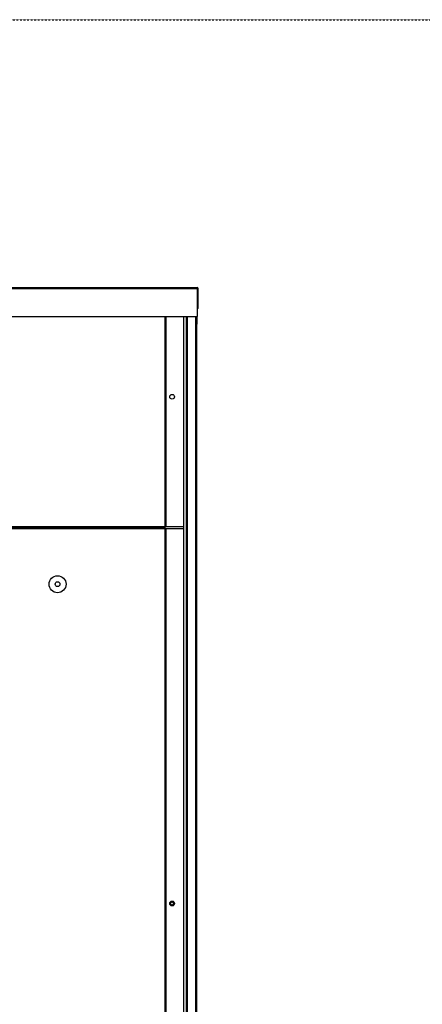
# Model space of a CAD drawing. Extents: x -90708 to 277869, y -117 to 207445.
# Tile 105 of 233: x -84348 to -83843, y 133911 to 135149. Entities that reach past the tile are written whole.
import ezdxf

# ---------------------------------------------------------------- set-up
doc = ezdxf.new("R2010")
doc.units = 0
doc.header["$MEASUREMENT"] = 0
doc.linetypes.add('DASHDOT', pattern=[1, 0.5, -0.25, 0, -0.25])
doc.layers.add('ARQ - EQUIPO CONDENSADORA', color=40, linetype='CONTINUOUS')
doc.layers.add('ARQ-GRELHAS', color=30, linetype='CONTINUOUS')

msp = doc.modelspace()

# ---------------------------------------------------------------- linework, layer by layer
at = {"layer": 'ARQ - EQUIPO CONDENSADORA', "linetype": 'Continuous'}
for p, q in [((-85337.072, 134810.784), (-84125.572, 134810.784)), ((-85108.322, 134812.035), (-84222.322, 134812.035)), ((-84222.322, 134812.035), (-84125.573, 134812.035)), ((-84125.572, 134812.035), (-84125.573, 134812.035)), ((-84125.572, 134812.035), (-84125.573, 134812.035)), ((-84125.572, 134812.035), (-84125.572, 134810.784)), ((-84125.572, 134812.035), (-84125.572, 134810.784)), ((-84125.572, 134810.784), (-84125.572, 134775.785)), ((-84125.572, 134810.784), (-84124.322, 134810.784)), ((-84125.572, 134810.784), (-84125.572, 134775.785)), ((-84125.572, 134810.784), (-84124.322, 134810.784)), ((-84124.322, 134785.785), (-84124.322, 134810.784)), ((-84124.322, 134785.785), (-84124.322, 134810.784)), ((-84124.322, 134785.785), (-84125.572, 134785.785)), ((-84124.322, 134785.785), (-84125.572, 134785.785)), ((-85337.072, 134775.785), (-84125.572, 134775.785)), ((-84165.972, 134775.785), (-84165.972, 134511.286)), ((-84164.721, 134775.785), (-84164.721, 134511.286)), ((-84164.72, 134775.785), (-84164.72, 134511.286)), ((-84142.521, 134775.785), (-84142.521, 134763.286)), ((-84139.521, 134775.785), (-84139.521, 134589.784)), ((-84138.271, 134775.785), (-84138.271, 134589.784)), ((-84127.771, 134775.785), (-84127.771, 133403.284)), ((-84127.771, 134775.785), (-84127.771, 133403.284)), ((-84126.521, 134775.785), (-84126.521, 133403.284)), ((-84126.521, 134775.785), (-84126.521, 133403.284)), ((-84125.572, 134765.785), (-84125.572, 134775.785)), ((-84125.572, 134765.785), (-84125.572, 134775.785)), ((-84142.521, 134763.286), (-84142.521, 134554.286)), ((-84126.521, 134765.785), (-84125.572, 134765.785)), ((-84126.521, 134765.785), (-84125.572, 134765.785)), ((-84139.521, 134641.013), (-84139.521, 134153.784)), ((-84138.271, 134641.013), (-84138.271, 134153.784)), ((-84142.521, 134577.013), (-84142.521, 133541.456)), ((-84165.972, 134511.286), (-85295.77, 134511.286)), ((-84165.972, 134510.035), (-85295.77, 134510.035)), ((-85295.77, 134510.035), (-84165.972, 134510.035)), ((-84165.972, 134508.784), (-85295.77, 134508.784)), ((-84164.721, 134511.286), (-84165.972, 134511.286)), ((-84165.972, 134511.286), (-84165.972, 134510.035)), ((-84165.972, 134510.035), (-84165.972, 134508.784)), ((-84165.972, 134508.784), (-84165.972, 133426.784)), ((-84164.721, 134508.784), (-84165.972, 134508.784)), ((-84164.72, 134511.286), (-84164.721, 134511.286)), ((-84164.721, 134508.784), (-84164.721, 133426.784)), ((-84164.72, 134508.784), (-84164.721, 134508.784)), ((-84142.521, 134511.286), (-84164.72, 134511.286)), ((-84164.72, 134508.784), (-84164.72, 133426.784)), ((-84142.521, 134508.784), (-84164.72, 134508.784)), ((-84139.521, 134166.987), (-84139.521, 134003.784)), ((-84138.271, 134166.987), (-84138.271, 134003.784)), ((-84139.521, 134037.3), (-84139.521, 133504.784)), ((-84138.271, 134037.3), (-84138.271, 133504.784))]:
    msp.add_line(p, q, dxfattribs=at)
for centre, radius in [((-84157.021, 134674.747), 3), ((-84300.871, 134439.149), 10.679), ((-84300.871, 134439.149), 3), ((-84157.021, 134037.784), 3), ((-84157.021, 134037.784), 2)]:
    msp.add_circle(centre, radius, dxfattribs=at)
for start, end in [(89.9542, 90), (89.9542, 90), (0, 89.9542), (0, 89.9542)]:
    msp.add_arc((-84125.573, 134810.784), 1.251, start, end, dxfattribs=at)
at = {"layer": 'ARQ-GRELHAS', "linetype": 'DASHDOT', "ltscale": 0.05}
msp.add_lwpolyline([(-82856.871, 131147.665), (-90489.871, 131147.665), (-90489.871, 135148.665), (-82856.871, 135148.665)], close=True, dxfattribs=at)

doc.saveas('drawing.dxf')
